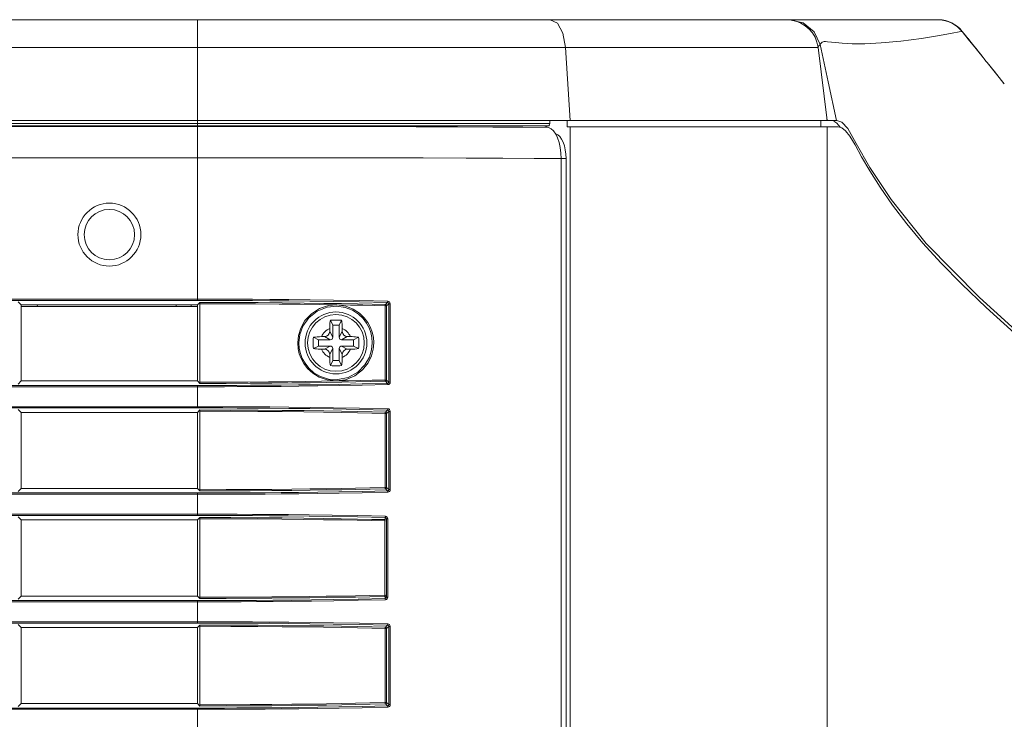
# Model space of a CAD drawing. Header units: millimetres. Extents: x 3925 to 5043, y -86 to 778.
# Tile 34 of 159: x 4167 to 4186, y 287 to 300. Entities that reach past the tile are written whole.
import ezdxf

# ---------------------------------------------------------------- set-up
doc = ezdxf.new("R2010")
doc.units = ezdxf.units.MM
doc.header["$LTSCALE"] = 46.255
for name, color, linetype in [('85-1A626G050DXF_CONTINUOUS_LINE', 7, 'CONTINUOUS'), ('H30-RIGHT-CODXF_CONTINUOUS_LINE', 7, 'CONTINUOUS'), ('H30K-FRONT-CDXF_CONTINUOUS_LINE', 7, 'CONTINUOUS'), ('H30K-INDICATDXF_CONTINUOUS_LINE', 7, 'CONTINUOUS'), ('H30K-TOP-COVDXF_CONTINUOUS_LINE', 7, 'CONTINUOUS')]:
    doc.layers.add(name, color=color, linetype=linetype)

msp = doc.modelspace()

# ---------------------------------------------------------------- linework, layer by layer
at = {"layer": '85-1A626G050DXF_CONTINUOUS_LINE', "color": 7, "linetype": 'Continuous', "lineweight": 0}
for p, q in [((4172.9862, 294.3862), (4172.9364, 294.4858)), ((4173.1112, 294.3862), (4173.1611, 294.4858)), ((4172.9237, 294.3226), (4172.9237, 294.2612)), ((4172.9862, 294.1487), (4172.9237, 294.2612)), ((4173.1112, 294.3862), (4172.9862, 294.3862)), ((4172.9862, 294.3862), (4172.9862, 294.1487)), ((4173.1112, 294.1487), (4173.1112, 294.3862)), ((4173.1112, 294.1487), (4173.1737, 294.2612)), ((4173.1737, 294.3226), (4173.1737, 294.2612)), ((4172.6987, 294.0987), (4172.5991, 294.1485)), ((4172.9362, 294.0987), (4172.6987, 294.0987)), ((4172.6987, 294.0987), (4172.6987, 293.9737)), ((4172.7623, 294.1612), (4172.8237, 294.1612)), ((4172.9362, 294.0987), (4172.8237, 294.1612)), ((4173.1612, 294.0987), (4173.2737, 294.1612)), ((4173.3987, 294.0987), (4173.1612, 294.0987)), ((4173.3352, 294.1612), (4173.2737, 294.1612)), ((4173.3987, 294.0987), (4173.4984, 294.1485)), ((4173.3987, 293.9737), (4173.3987, 294.0987)), ((4172.6987, 293.9737), (4172.5991, 293.9239)), ((4172.6987, 293.9737), (4172.9362, 293.9737)), ((4172.7623, 293.9112), (4172.8237, 293.9112)), ((4172.9362, 293.9737), (4172.8237, 293.9112)), ((4172.9862, 293.9237), (4172.9237, 293.8112)), ((4172.9862, 293.9237), (4172.9862, 293.6862)), ((4173.1112, 293.6862), (4173.1112, 293.9237)), ((4173.1112, 293.9237), (4173.1737, 293.8112)), ((4173.1612, 293.9737), (4173.3987, 293.9737)), ((4173.1612, 293.9737), (4173.2737, 293.9112)), ((4173.3352, 293.9112), (4173.2737, 293.9112)), ((4173.3987, 293.9737), (4173.4984, 293.9239)), ((4172.9237, 293.7498), (4172.9237, 293.8112)), ((4172.9862, 293.6862), (4172.9364, 293.5866)), ((4172.9862, 293.6862), (4173.1112, 293.6862)), ((4173.1112, 293.6862), (4173.1611, 293.5866)), ((4173.1737, 293.7498), (4173.1737, 293.8112))]:
    msp.add_line(p, q, dxfattribs=at)
for points in [[(4172.9237, 294.3226), (4172.9241, 294.3528), (4172.9251, 294.3787), (4172.9264, 294.401), (4172.928, 294.4206), (4172.9297, 294.4383), (4172.9317, 294.4548), (4172.9339, 294.4706), (4172.9364, 294.4858)], [(4172.9364, 294.4858), (4172.9735, 294.4879), (4173.011, 294.4891), (4173.0487, 294.4895)], [(4173.0487, 294.4895), (4173.0865, 294.4891), (4173.124, 294.4879), (4173.1611, 294.4858)], [(4173.1611, 294.4858), (4173.1636, 294.4704), (4173.1658, 294.4545), (4173.1678, 294.4379), (4173.1696, 294.4201), (4173.1711, 294.4005), (4173.1724, 294.3782), (4173.1734, 294.3525), (4173.1737, 294.3226)], [(4172.5991, 293.9239), (4172.5973, 293.9558), (4172.5961, 293.9879), (4172.5955, 294.0201), (4172.5955, 294.0523), (4172.5961, 294.0845), (4172.5973, 294.1166), (4172.5991, 294.1485)], [(4172.5991, 294.1485), (4172.6356, 294.1539), (4172.6754, 294.1579), (4172.718, 294.1604), (4172.7623, 294.1612)], [(4173.3352, 294.1612), (4173.3707, 294.1607), (4173.4053, 294.1591), (4173.4384, 294.1565), (4173.4695, 294.1529), (4173.4984, 294.1485)], [(4173.4984, 294.1485), (4173.5002, 294.1166), (4173.5014, 294.0845), (4173.502, 294.0523), (4173.502, 294.0201), (4173.5014, 293.9879), (4173.5002, 293.9558), (4173.4984, 293.9239)], [(4172.7623, 293.9112), (4172.7268, 293.9117), (4172.6922, 293.9133), (4172.6591, 293.9159), (4172.628, 293.9194), (4172.5991, 293.9239)], [(4173.4984, 293.9239), (4173.4619, 293.9185), (4173.4221, 293.9145), (4173.3795, 293.912), (4173.3352, 293.9112)], [(4172.9364, 293.5866), (4172.9339, 293.602), (4172.9317, 293.6179), (4172.9297, 293.6345), (4172.9279, 293.6523), (4172.9264, 293.6719), (4172.9251, 293.6942), (4172.9241, 293.7199), (4172.9237, 293.7498)], [(4173.1737, 293.7498), (4173.1734, 293.7196), (4173.1724, 293.6937), (4173.1711, 293.6714), (4173.1695, 293.6518), (4173.1678, 293.6341), (4173.1658, 293.6176), (4173.1636, 293.6018), (4173.1611, 293.5866)], [(4173.0487, 293.5829), (4173.011, 293.5833), (4172.9735, 293.5845), (4172.9364, 293.5866)], [(4173.1611, 293.5866), (4173.124, 293.5845), (4173.0865, 293.5833), (4173.0487, 293.5829)]]:
    msp.add_lwpolyline(points, dxfattribs=at)
msp.add_circle((4173.0487, 294.0362), 0.5625, dxfattribs=at)
for centre, radius, start, end in [((4173.0487, 294.0362), 0.3125, 113.57818, 156.42182), ((4172.8237, 294.2612), 0.1, 270, 0), ((4173.0487, 294.0362), 0.3125, 23.57818, 66.42182), ((4173.2737, 294.2612), 0.1, 180, 270), ((4172.9362, 294.1487), 0.05, 270, 0), ((4173.1612, 294.1487), 0.05, 180, 270), ((4173.0487, 294.0362), 0.3125, 203.57818, 246.42182), ((4172.8237, 293.8112), 0.1, 0, 90), ((4172.9362, 293.9237), 0.05, 0, 90), ((4173.1612, 293.9237), 0.05, 90, 180), ((4173.0487, 294.0362), 0.3125, 293.57818, 336.42182), ((4173.2737, 293.8112), 0.1, 90, 180)]:
    msp.add_arc(centre, radius, start, end, dxfattribs=at)
at = {"layer": 'H30-RIGHT-CODXF_CONTINUOUS_LINE', "color": 7, "linetype": 'Continuous', "lineweight": 0}
for p, q in [((4147.2981, 298.3338), (4170.2987, 298.3338)), ((4170.2987, 298.3437), (4170.2987, 294.8806)), ((4176.756, 298.3188), (4177.2687, 298.3146)), ((4177.2687, 298.3146), (4177.1726, 298.3437)), ((4177.3678, 298.2445), (4177.4115, 298.1826)), ((4177.4115, 298.1826), (4177.4492, 298.1053)), ((4147.2981, 297.7135), (4170.2987, 297.7135)), ((4177.5211, 297.6959), (4177.5211, 258.6904)), ((4177.5211, 297.6954), (4177.6164, 297.6954)), ((4177.6164, 258.6909), (4177.6164, 297.6954)), ((4147.2981, 294.9054), (4170.2987, 294.9054)), ((4147.2981, 294.8806), (4170.2987, 294.8806)), ((4166.7987, 294.7912), (4166.7374, 294.8526)), ((4170.2987, 294.7912), (4170.3475, 294.8399)), ((4174.0301, 294.7974), (4174.0717, 294.839)), ((4170.2987, 294.7912), (4166.7987, 294.7912)), ((4166.7987, 293.2812), (4166.7987, 294.7912)), ((4166.7987, 294.7612), (4170.2987, 294.7612)), ((4170.2987, 293.2812), (4170.2987, 294.7912)), ((4170.3448, 294.8151), (4170.3448, 293.2573)), ((4174.0549, 294.7726), (4174.0252, 294.7726)), ((4174.0252, 293.2998), (4174.0252, 294.7726)), ((4174.0549, 294.7726), (4174.0954, 294.813)), ((4174.0549, 293.2998), (4174.0549, 294.7726)), ((4174.0954, 294.813), (4174.1251, 294.813)), ((4174.0954, 294.813), (4174.0954, 293.2594)), ((4174.1251, 294.813), (4174.1251, 293.2594)), ((4166.7374, 293.2198), (4166.7987, 293.2812)), ((4166.7987, 293.2812), (4170.2987, 293.2812)), ((4170.3475, 293.2325), (4170.2987, 293.2812)), ((4174.0549, 293.2998), (4174.0252, 293.2998)), ((4174.0301, 293.275), (4174.0718, 293.2334)), ((4174.0549, 293.2998), (4174.0954, 293.2594)), ((4170.2987, 293.1918), (4147.2981, 293.1918)), ((4170.2987, 293.167), (4147.2981, 293.167)), ((4170.2987, 292.7456), (4170.2987, 293.1918)), ((4174.1251, 293.2594), (4174.0954, 293.2594)), ((4147.2981, 292.7704), (4170.2987, 292.7704)), ((4147.2981, 292.7456), (4170.2987, 292.7456)), ((4166.7987, 292.6562), (4166.7374, 292.7176)), ((4170.2987, 292.6562), (4170.3475, 292.7049)), ((4174.0301, 292.6624), (4174.0717, 292.704)), ((4166.7987, 292.6562), (4170.2987, 292.6562)), ((4166.7987, 291.1462), (4166.7987, 292.6562)), ((4170.2987, 292.6562), (4170.2987, 291.1462)), ((4170.3448, 292.6801), (4170.3448, 291.1223)), ((4174.0549, 292.6376), (4174.0252, 292.6376)), ((4174.0252, 291.1648), (4174.0252, 292.6376)), ((4174.0549, 292.6376), (4174.0954, 292.678)), ((4174.0549, 291.1648), (4174.0549, 292.6376)), ((4174.0954, 292.678), (4174.1251, 292.678)), ((4174.0954, 292.678), (4174.0954, 291.1244)), ((4174.1251, 292.678), (4174.1251, 291.1244)), ((4166.7374, 291.0848), (4166.7987, 291.1462)), ((4170.2987, 291.1462), (4166.7987, 291.1462)), ((4170.3475, 291.0975), (4170.2987, 291.1462)), ((4174.0549, 291.1648), (4174.0252, 291.1648)), ((4174.0301, 291.14), (4174.0718, 291.0984)), ((4174.0549, 291.1648), (4174.0954, 291.1244)), ((4174.1251, 291.1244), (4174.0954, 291.1244)), ((4170.2987, 291.0568), (4147.2981, 291.0568)), ((4170.2987, 291.032), (4147.2981, 291.032)), ((4170.2987, 290.6106), (4170.2987, 291.0568)), ((4147.2981, 290.6354), (4170.2987, 290.6354)), ((4147.2981, 290.6106), (4170.2987, 290.6106)), ((4166.7987, 290.5212), (4166.7374, 290.5826)), ((4170.2987, 290.5212), (4170.3475, 290.5699)), ((4170.3448, 290.5451), (4170.3448, 288.9873)), ((4174.0237, 290.5275), (4174.0237, 290.5702)), ((4174.0487, 290.5434), (4174.0786, 290.5434)), ((4174.0487, 290.5434), (4174.0487, 288.989)), ((4174.0739, 290.5647), (4174.0786, 290.5434)), ((4174.0786, 290.5434), (4174.0786, 288.989)), ((4170.2987, 290.5212), (4166.7987, 290.5212)), ((4166.7987, 289.0112), (4166.7987, 290.5212)), ((4170.2987, 290.5212), (4170.2987, 289.0112)), ((4174.0334, 290.5027), (4174.0188, 290.5027)), ((4174.0188, 289.0297), (4174.0188, 290.5027)), ((4166.7374, 288.9498), (4166.7987, 289.0112)), ((4170.2987, 289.0112), (4166.7987, 289.0112)), ((4170.3475, 288.9625), (4170.2987, 289.0112)), ((4174.0334, 289.0297), (4174.0188, 289.0297)), ((4174.0237, 289.0049), (4174.0237, 288.9622)), ((4174.0786, 288.989), (4174.0487, 288.989)), ((4170.2987, 288.9218), (4147.2981, 288.9218)), ((4170.2987, 288.897), (4147.2981, 288.897)), ((4170.2987, 288.4756), (4170.2987, 288.9218)), ((4174.0493, 288.9424), (4174.0285, 288.9374)), ((4147.2981, 288.5004), (4170.2987, 288.5004)), ((4147.2981, 288.4756), (4170.2987, 288.4756)), ((4166.7987, 288.3862), (4166.7374, 288.4476)), ((4170.2987, 288.3862), (4166.7987, 288.3862)), ((4166.7987, 286.8762), (4166.7987, 288.3862)), ((4170.2987, 288.3862), (4170.3475, 288.4349)), ((4170.2987, 288.3862), (4170.2987, 286.8762)), ((4170.3448, 288.4101), (4170.3448, 286.8523)), ((4174.0301, 288.3924), (4174.0717, 288.434)), ((4174.0549, 288.3676), (4174.0954, 288.408)), ((4174.0954, 288.408), (4174.1251, 288.408)), ((4174.0954, 288.408), (4174.0954, 286.8544)), ((4174.1251, 288.408), (4174.1251, 286.8544)), ((4174.0549, 288.3676), (4174.0252, 288.3676)), ((4174.0252, 286.8948), (4174.0252, 288.3676)), ((4174.0549, 286.8948), (4174.0549, 288.3676)), ((4166.7374, 286.8148), (4166.7987, 286.8762)), ((4170.2987, 286.8762), (4166.7987, 286.8762)), ((4170.3475, 286.8275), (4170.2987, 286.8762)), ((4174.0549, 286.8948), (4174.0252, 286.8948)), ((4174.0301, 286.87), (4174.0718, 286.8284)), ((4174.0549, 286.8948), (4174.0954, 286.8544)), ((4174.1251, 286.8544), (4174.0954, 286.8544)), ((4170.2987, 286.7868), (4147.2981, 286.7868)), ((4170.2987, 286.762), (4147.2981, 286.762)), ((4170.2987, 286.3406), (4170.2987, 286.7868))]:
    msp.add_line(p, q, dxfattribs=at)
for points in [[(4170.2987, 298.3338), (4171.0319, 298.3337), (4171.8606, 298.3333), (4172.7856, 298.3324), (4173.7328, 298.3309), (4174.6439, 298.3287), (4175.4647, 298.3259), (4176.1651, 298.3226), (4176.756, 298.3188)], [(4177.2687, 298.3146), (4177.3198, 298.289), (4177.3678, 298.2445)], [(4177.4147, 298.1902), (4177.4555, 298.1697), (4177.4939, 298.1341), (4177.5288, 298.0846), (4177.5589, 298.0226), (4177.5835, 297.9504)], [(4177.4492, 298.1053), (4177.4799, 298.0149), (4177.5025, 297.9144)], [(4177.5025, 297.9144), (4177.5164, 297.8069), (4177.5211, 297.6959)], [(4177.5835, 297.9504), (4177.6015, 297.87), (4177.6126, 297.7841), (4177.6164, 297.6954)], [(4170.2987, 297.7135), (4171.0498, 297.7134), (4171.9004, 297.713), (4172.8528, 297.7121), (4173.8314, 297.7107), (4174.7766, 297.7087), (4175.6316, 297.7061), (4176.3637, 297.7031), (4176.983, 297.6997), (4177.5211, 297.6959)], [(4170.2987, 294.9054), (4170.5449, 294.9052), (4170.8025, 294.9048), (4171.084, 294.9038), (4171.3931, 294.9023), (4171.7347, 294.9), (4172.1131, 294.8967), (4172.5328, 294.8919), (4172.9978, 294.8853), (4173.5131, 294.8762), (4174.0767, 294.8638)], [(4170.2987, 294.8806), (4170.5447, 294.8804), (4170.8019, 294.88), (4171.0832, 294.879), (4171.392, 294.8775), (4171.7331, 294.8752), (4172.111, 294.8719), (4172.5302, 294.8671), (4172.9946, 294.8605), (4173.5092, 294.8513), (4174.0717, 294.839)], [(4170.3448, 294.8151), (4170.3455, 294.8316), (4170.3475, 294.8399)], [(4174.0301, 294.7974), (4173.7655, 294.8036), (4173.4782, 294.8098), (4173.1601, 294.8158), (4172.8076, 294.8216), (4172.4163, 294.827), (4171.9823, 294.8318), (4171.5004, 294.8358), (4170.9604, 294.8386), (4170.3475, 294.8399)], [(4174.0766, 294.8638), (4174.0758, 294.8522), (4174.074, 294.8433), (4174.0718, 294.839)], [(4174.0718, 294.839), (4174.081, 294.8368), (4174.0884, 294.8313), (4174.0934, 294.8236), (4174.0954, 294.813)], [(4174.0767, 294.8638), (4174.0953, 294.8596), (4174.1105, 294.849), (4174.1208, 294.8337), (4174.1251, 294.813)], [(4173.0674, 294.7911), (4172.722, 294.798), (4172.3404, 294.8031), (4171.9189, 294.8076), (4171.4528, 294.8113), (4170.9325, 294.8139), (4170.3448, 294.8151)], [(4172.2889, 294.0362), (4172.3038, 294.1854), (4172.3492, 294.332), (4172.4328, 294.4798), (4172.5599, 294.6158), (4172.7222, 294.7194), (4172.8987, 294.7774), (4173.0674, 294.7911)], [(4172.3114, 294.0362), (4172.331, 294.2043), (4172.3917, 294.3693), (4172.5062, 294.5331), (4172.6753, 294.6683), (4172.8723, 294.7469), (4173.063, 294.7662), (4173.2323, 294.7409), (4173.3761, 294.6846), (4173.4935, 294.6085), (4173.5858, 294.521), (4173.6556, 294.4283), (4173.7057, 294.3352), (4173.7396, 294.2435), (4173.7612, 294.1463), (4173.7696, 294.0362)], [(4174.0252, 294.7726), (4173.8113, 294.7777), (4173.5831, 294.7827), (4173.3361, 294.7877), (4173.0674, 294.7911)], [(4173.0674, 294.7911), (4173.2426, 294.7649), (4173.3915, 294.7067), (4173.5131, 294.628), (4173.6087, 294.5376), (4173.681, 294.4417), (4173.7329, 294.3455), (4173.768, 294.2506), (4173.7904, 294.1501), (4173.7991, 294.0362)], [(4174.0301, 294.7974), (4174.0279, 294.7933), (4174.026, 294.7843), (4174.0252, 294.7726)], [(4174.0549, 294.7726), (4174.0515, 294.7849), (4174.0424, 294.7939), (4174.0301, 294.7974)], [(4173.0546, 293.2807), (4172.8712, 293.3009), (4172.7143, 293.3567), (4172.5862, 293.4355), (4172.4857, 293.5276), (4172.4101, 293.6257), (4172.3561, 293.7246), (4172.3201, 293.8213), (4172.2975, 293.9222), (4172.2889, 294.0362)], [(4173.7696, 294.0362), (4173.7567, 293.8997), (4173.7116, 293.7507), (4173.6239, 293.5981), (4173.4815, 293.4546), (4173.2893, 293.3497), (4173.0851, 293.3072), (4172.9005, 293.3194), (4172.7419, 293.3699), (4172.612, 293.4453), (4172.5102, 293.535), (4172.4336, 293.6315), (4172.379, 293.7292), (4172.3427, 293.8245), (4172.3201, 293.9238), (4172.3114, 294.0362)], [(4173.7991, 294.0362), (4173.7888, 293.9123), (4173.7535, 293.7777), (4173.6858, 293.6383), (4173.5769, 293.5011), (4173.4233, 293.3832), (4173.2396, 293.3067), (4173.0546, 293.2807)], [(4170.3448, 293.2573), (4170.8422, 293.2582), (4171.2955, 293.2601), (4171.7107, 293.263), (4172.0915, 293.2665), (4172.4409, 293.2705), (4172.7613, 293.2749), (4173.0546, 293.2807)], [(4170.3475, 293.2325), (4170.8703, 293.2334), (4171.3447, 293.2356), (4171.7773, 293.2387), (4172.1723, 293.2425), (4172.533, 293.2469), (4172.8623, 293.2516), (4173.1627, 293.2566), (4173.442, 293.2619), (4173.7242, 293.2678), (4174.0301, 293.275)], [(4173.0546, 293.2807), (4173.2946, 293.2839), (4173.5274, 293.2885), (4173.7672, 293.2937), (4174.0252, 293.2998)], [(4174.0301, 293.275), (4174.0279, 293.2791), (4174.026, 293.2881), (4174.0252, 293.2998)], [(4174.0301, 293.275), (4174.0424, 293.2785), (4174.0515, 293.2875), (4174.0549, 293.2998)], [(4174.0718, 293.2334), (4173.566, 293.2222), (4173.1068, 293.2137), (4172.6881, 293.2074), (4172.3059, 293.2026), (4171.9572, 293.1991), (4171.6391, 293.1965), (4171.3483, 293.1946), (4171.0826, 293.1934), (4170.8331, 293.1925), (4170.5777, 293.192), (4170.2987, 293.1918)], [(4174.0766, 293.2085), (4173.57, 293.1974), (4173.1102, 293.1889), (4172.6909, 293.1825), (4172.3082, 293.1778), (4171.9591, 293.1742), (4171.6405, 293.1717), (4171.3494, 293.1698), (4171.0834, 293.1685), (4170.8337, 293.1677), (4170.578, 293.1672), (4170.2987, 293.167)], [(4170.3475, 293.2325), (4170.3455, 293.2408), (4170.3448, 293.2573)], [(4174.0954, 293.2594), (4174.0937, 293.2496), (4174.0889, 293.2416), (4174.0818, 293.236), (4174.0718, 293.2334)], [(4174.0718, 293.2334), (4174.074, 293.2291), (4174.0758, 293.2202), (4174.0766, 293.2085)], [(4174.1251, 293.2594), (4174.1214, 293.2402), (4174.1115, 293.2245), (4174.0969, 293.2135), (4174.0766, 293.2085)], [(4170.2987, 292.7704), (4170.5449, 292.7702), (4170.8025, 292.7698), (4171.084, 292.7688), (4171.3931, 292.7673), (4171.7347, 292.765), (4172.1131, 292.7617), (4172.5328, 292.7569), (4172.9978, 292.7503), (4173.5131, 292.7412), (4174.0767, 292.7288)], [(4170.2987, 292.7456), (4170.5447, 292.7454), (4170.8019, 292.745), (4171.0832, 292.744), (4171.392, 292.7425), (4171.7331, 292.7402), (4172.111, 292.7369), (4172.5302, 292.7321), (4172.9946, 292.7255), (4173.5092, 292.7163), (4174.0717, 292.704)], [(4170.3448, 292.6801), (4170.3455, 292.6966), (4170.3475, 292.7049)], [(4174.0301, 292.6624), (4173.7655, 292.6686), (4173.4782, 292.6748), (4173.1601, 292.6808), (4172.8076, 292.6866), (4172.4163, 292.692), (4171.9823, 292.6968), (4171.5004, 292.7008), (4170.9604, 292.7036), (4170.3475, 292.7049)], [(4174.0766, 292.7288), (4174.0758, 292.7172), (4174.074, 292.7083), (4174.0718, 292.704)], [(4174.0718, 292.704), (4174.081, 292.7018), (4174.0884, 292.6963), (4174.0934, 292.6886), (4174.0954, 292.678)], [(4174.0767, 292.7288), (4174.0953, 292.7246), (4174.1105, 292.714), (4174.1208, 292.6987), (4174.1251, 292.678)], [(4174.0252, 292.6376), (4173.7608, 292.6438), (4173.4739, 292.6499), (4173.156, 292.656), (4172.8038, 292.6618), (4172.4128, 292.6672), (4171.9791, 292.672), (4171.4974, 292.676), (4170.9576, 292.6788), (4170.3448, 292.6801)], [(4174.0301, 292.6624), (4174.0279, 292.6583), (4174.026, 292.6493), (4174.0252, 292.6376)], [(4174.0549, 292.6376), (4174.0515, 292.6499), (4174.0424, 292.6589), (4174.0301, 292.6624)], [(4170.3448, 291.1223), (4170.8676, 291.1232), (4171.3418, 291.1254), (4171.7742, 291.1285), (4172.169, 291.1323), (4172.5295, 291.1367), (4172.8586, 291.1414), (4173.1587, 291.1464), (4173.4377, 291.1517), (4173.7196, 291.1577), (4174.0252, 291.1648)], [(4170.3475, 291.0975), (4170.3455, 291.1058), (4170.3448, 291.1223)], [(4170.3475, 291.0975), (4170.8703, 291.0984), (4171.3447, 291.1006), (4171.7773, 291.1037), (4172.1723, 291.1075), (4172.533, 291.1119), (4172.8623, 291.1166), (4173.1627, 291.1216), (4173.442, 291.1269), (4173.7242, 291.1328), (4174.0301, 291.14)], [(4174.0301, 291.14), (4174.0279, 291.1441), (4174.026, 291.1531), (4174.0252, 291.1648)], [(4174.0301, 291.14), (4174.0424, 291.1435), (4174.0515, 291.1525), (4174.0549, 291.1648)], [(4174.0954, 291.1244), (4174.0937, 291.1146), (4174.0889, 291.1066), (4174.0818, 291.101), (4174.0718, 291.0984)], [(4174.1251, 291.1244), (4174.1214, 291.1052), (4174.1115, 291.0895), (4174.0969, 291.0785), (4174.0766, 291.0735)], [(4174.0718, 291.0984), (4173.566, 291.0872), (4173.1068, 291.0787), (4172.6881, 291.0724), (4172.3059, 291.0676), (4171.9572, 291.0641), (4171.6391, 291.0615), (4171.3483, 291.0596), (4171.0826, 291.0584), (4170.8331, 291.0575), (4170.5777, 291.057), (4170.2987, 291.0568)], [(4174.0766, 291.0735), (4173.57, 291.0624), (4173.1102, 291.0539), (4172.6909, 291.0475), (4172.3082, 291.0428), (4171.9591, 291.0392), (4171.6405, 291.0367), (4171.3494, 291.0348), (4171.0834, 291.0335), (4170.8337, 291.0327), (4170.578, 291.0322), (4170.2987, 291.032)], [(4174.0718, 291.0984), (4174.074, 291.0941), (4174.0758, 291.0852), (4174.0766, 291.0735)], [(4170.2987, 290.6354), (4170.5459, 290.6352), (4170.8036, 290.6348), (4171.0843, 290.6338), (4171.3917, 290.6323), (4171.7302, 290.6301), (4172.1042, 290.6268), (4172.518, 290.6221), (4172.9751, 290.6157), (4173.4796, 290.6068), (4174.0286, 290.595)], [(4170.2987, 290.6106), (4170.5457, 290.6104), (4170.8031, 290.6099), (4171.0835, 290.609), (4171.3905, 290.6075), (4171.7287, 290.6052), (4172.1022, 290.602), (4172.5154, 290.5973), (4172.972, 290.5908), (4173.4757, 290.582), (4174.0237, 290.5702)], [(4170.3448, 290.5451), (4170.3455, 290.5616), (4170.3475, 290.5699)], [(4174.0188, 290.5027), (4173.755, 290.5089), (4173.4682, 290.5151), (4173.1507, 290.5211), (4172.7989, 290.5269), (4172.4084, 290.5323), (4171.9754, 290.5371), (4171.4947, 290.541), (4170.9561, 290.5438), (4170.3448, 290.5451)], [(4174.0237, 290.5275), (4173.7596, 290.5338), (4173.4726, 290.5399), (4173.1547, 290.5459), (4172.8026, 290.5517), (4172.4119, 290.5571), (4171.9786, 290.5619), (4171.4977, 290.5658), (4170.9589, 290.5686), (4170.3475, 290.5699)], [(4174.0285, 290.595), (4174.0277, 290.5834), (4174.026, 290.5744), (4174.0237, 290.5702)], [(4174.0237, 290.5702), (4174.0333, 290.5678), (4174.041, 290.5623), (4174.0441, 290.5585)], [(4174.0286, 290.595), (4174.0476, 290.5907), (4174.0631, 290.5802), (4174.0739, 290.5647)], [(4174.0441, 290.5585), (4174.0464, 290.5543), (4174.0487, 290.5434)], [(4174.0237, 290.5275), (4174.0215, 290.5235), (4174.0197, 290.5146), (4174.0188, 290.5027)], [(4170.3448, 288.9873), (4170.8666, 288.9882), (4171.34, 288.9904), (4171.7717, 288.9935), (4172.166, 288.9973), (4172.526, 289.0016), (4172.8548, 289.0064), (4173.1547, 289.0114), (4173.4333, 289.0166), (4173.7143, 289.0225), (4174.0188, 289.0297)], [(4170.3475, 288.9625), (4170.3455, 288.9708), (4170.3448, 288.9873)], [(4170.3475, 288.9625), (4170.8693, 288.9634), (4171.3429, 288.9656), (4171.7748, 288.9687), (4172.1692, 288.9725), (4172.5295, 288.9768), (4172.8585, 288.9816), (4173.1587, 288.9866), (4173.4375, 288.9918), (4173.7189, 288.9977), (4174.0237, 289.0049)], [(4174.0237, 289.0049), (4174.0215, 289.0089), (4174.0197, 289.0178), (4174.0188, 289.0297)], [(4174.0237, 289.0049), (4174.0362, 289.0082), (4174.0454, 289.0173), (4174.0487, 289.0297)], [(4174.0441, 288.9739), (4174.0417, 288.9708), (4174.0341, 288.965), (4174.0237, 288.9622)], [(4174.0487, 288.989), (4174.0468, 288.979), (4174.0441, 288.9739)], [(4174.0786, 288.989), (4174.0747, 288.9695), (4174.0644, 288.9535), (4174.0493, 288.9424)], [(4174.0237, 288.9622), (4173.4858, 288.9506), (4173, 288.942), (4172.5593, 288.9356), (4172.1594, 288.931), (4171.7967, 288.9277), (4171.467, 288.9253), (4171.168, 288.9237), (4170.8905, 288.9227), (4170.608, 288.922), (4170.2987, 288.9218)], [(4174.0285, 288.9374), (4173.4898, 288.9258), (4173.0032, 288.9172), (4172.5619, 288.9108), (4172.1615, 288.9062), (4171.7983, 288.9029), (4171.4683, 288.9005), (4171.1689, 288.8989), (4170.8911, 288.8979), (4170.6083, 288.8972), (4170.2987, 288.897)], [(4174.0237, 288.9622), (4174.026, 288.958), (4174.0277, 288.949), (4174.0285, 288.9374)], [(4170.2987, 288.5004), (4170.5449, 288.5002), (4170.8025, 288.4998), (4171.084, 288.4988), (4171.3931, 288.4973), (4171.7347, 288.495), (4172.1131, 288.4917), (4172.5328, 288.4869), (4172.9978, 288.4803), (4173.5131, 288.4712), (4174.0767, 288.4588)], [(4170.2987, 288.4756), (4170.5447, 288.4754), (4170.8019, 288.475), (4171.0832, 288.474), (4171.392, 288.4725), (4171.7331, 288.4702), (4172.111, 288.4669), (4172.5302, 288.4621), (4172.9946, 288.4555), (4173.5092, 288.4463), (4174.0717, 288.434)], [(4170.3448, 288.4101), (4170.3455, 288.4266), (4170.3475, 288.4349)], [(4174.0252, 288.3676), (4173.7608, 288.3738), (4173.4739, 288.3799), (4173.156, 288.386), (4172.8038, 288.3918), (4172.4128, 288.3972), (4171.9791, 288.402), (4171.4974, 288.406), (4170.9576, 288.4088), (4170.3448, 288.4101)], [(4174.0301, 288.3924), (4173.7655, 288.3986), (4173.4782, 288.4048), (4173.1601, 288.4108), (4172.8076, 288.4166), (4172.4163, 288.422), (4171.9823, 288.4268), (4171.5004, 288.4308), (4170.9604, 288.4336), (4170.3475, 288.4349)], [(4174.0301, 288.3924), (4174.0279, 288.3883), (4174.026, 288.3793), (4174.0252, 288.3676)], [(4174.0549, 288.3676), (4174.0515, 288.3799), (4174.0424, 288.3889), (4174.0301, 288.3924)], [(4174.0766, 288.4588), (4174.0758, 288.4472), (4174.074, 288.4383), (4174.0718, 288.434)], [(4174.0718, 288.434), (4174.081, 288.4318), (4174.0884, 288.4263), (4174.0934, 288.4186), (4174.0954, 288.408)], [(4174.0767, 288.4588), (4174.0953, 288.4546), (4174.1105, 288.444), (4174.1208, 288.4287), (4174.1251, 288.408)], [(4174.0718, 286.8284), (4173.566, 286.8172), (4173.1068, 286.8087), (4172.6881, 286.8024), (4172.3059, 286.7976), (4171.9572, 286.7941), (4171.6391, 286.7915), (4171.3483, 286.7896), (4171.0826, 286.7884), (4170.8331, 286.7875), (4170.5777, 286.787), (4170.2987, 286.7868)], [(4170.3448, 286.8523), (4170.8676, 286.8532), (4171.3418, 286.8554), (4171.7742, 286.8585), (4172.169, 286.8623), (4172.5295, 286.8667), (4172.8586, 286.8714), (4173.1587, 286.8764), (4173.4377, 286.8817), (4173.7196, 286.8877), (4174.0252, 286.8948)], [(4170.3475, 286.8275), (4170.3455, 286.8358), (4170.3448, 286.8523)], [(4170.3475, 286.8275), (4170.8703, 286.8284), (4171.3447, 286.8306), (4171.7773, 286.8337), (4172.1723, 286.8375), (4172.533, 286.8419), (4172.8623, 286.8466), (4173.1627, 286.8516), (4173.442, 286.8569), (4173.7242, 286.8628), (4174.0301, 286.87)], [(4174.0301, 286.87), (4174.0279, 286.8741), (4174.026, 286.8831), (4174.0252, 286.8948)], [(4174.0301, 286.87), (4174.0424, 286.8735), (4174.0515, 286.8825), (4174.0549, 286.8948)], [(4174.0954, 286.8544), (4174.0937, 286.8446), (4174.0889, 286.8366), (4174.0818, 286.831), (4174.0718, 286.8284)], [(4174.0718, 286.8284), (4174.074, 286.8241), (4174.0758, 286.8152), (4174.0766, 286.8035)], [(4174.1251, 286.8544), (4174.1214, 286.8352), (4174.1115, 286.8195), (4174.0969, 286.8085), (4174.0766, 286.8035)], [(4174.0766, 286.8035), (4173.57, 286.7924), (4173.1102, 286.7839), (4172.6909, 286.7775), (4172.3082, 286.7728), (4171.9591, 286.7692), (4171.6405, 286.7667), (4171.3494, 286.7648), (4171.0834, 286.7635), (4170.8337, 286.7627), (4170.578, 286.7622), (4170.2987, 286.762)]]:
    msp.add_lwpolyline(points, dxfattribs=at)
for centre, radius in [((4168.5487, 296.1862), 0.625), ((4168.5487, 296.1862), 0.5), ((4173.0487, 294.0362), 0.6146)]:
    msp.add_circle(centre, radius, dxfattribs=at)
at = {"layer": 'H30K-FRONT-CDXF_CONTINUOUS_LINE', "color": 7, "linetype": 'Continuous', "lineweight": 0}
for p, q in [((4177.6373, 298.3287), (4177.6373, 298.4537)), ((4182.6737, 298.3287), (4182.6737, 298.4537)), ((4177.6373, 298.3287), (4183.0201, 298.3287)), ((4177.6962, 258.6761), (4177.6962, 298.3287)), ((4182.7987, 258.6766), (4182.7987, 298.3287))]:
    msp.add_line(p, q, dxfattribs=at)
for points in [[(4182.933, 298.4378), (4182.9913, 298.3984), (4183.0603, 298.3221)], [(4183.2503, 298.1393), (4183.1654, 298.2474), (4183.0909, 298.3045), (4183.0201, 298.3287)], [(4187.1449, 293.6653), (4186.52, 294.2313), (4185.9614, 294.7411), (4185.4757, 295.202), (4185.06, 295.6248), (4184.7016, 296.0202), (4184.3841, 296.4026), (4184.1013, 296.7743), (4183.8544, 297.1296), (4183.6501, 297.4514), (4183.4858, 297.7333), (4183.3548, 297.9661), (4183.2503, 298.1393)]]:
    msp.add_lwpolyline(points, dxfattribs=at)
at = {"layer": 'H30K-INDICATDXF_CONTINUOUS_LINE', "color": 7, "linetype": 'Continuous', "lineweight": 0}
for p, q in [((4185.1085, 300.4417), (4184.9989, 300.4534)), ((4185.0061, 300.4529), (4185.0974, 300.4454)), ((4185.0974, 300.4454), (4185.1969, 300.4206)), ((4185.1969, 300.4206), (4185.2949, 300.3777)), ((4185.2949, 300.3777), (4185.3907, 300.3134)), ((4185.3907, 300.3134), (4185.4468, 300.2618)), ((4185.4468, 300.2618), (4185.4841, 300.2193)), ((4185.4841, 300.2193), (4185.4832, 300.2188)), ((4185.6043, 300.0703), (4185.4856, 300.2186)), ((4185.6739, 299.9835), (4185.5987, 300.0772)), ((4185.7601, 299.876), (4185.6043, 300.0703)), ((4185.8986, 299.7037), (4185.6739, 299.9835)), ((4185.7518, 299.8855), (4185.8977, 299.7037)), ((4185.8967, 299.7036), (4185.8977, 299.7037)), ((4185.8986, 299.7037), (4185.8977, 299.7037)), ((4185.8986, 299.7013), (4185.8986, 299.7037))]:
    msp.add_line(p, q, dxfattribs=at)
for points in [[(4185.4841, 300.2193), (4185.4848, 300.2191), (4185.4853, 300.2189), (4185.4856, 300.2186)], [(4185.4841, 300.2193), (4185.6179, 300.0523), (4185.7518, 299.8855)]]:
    msp.add_lwpolyline(points, dxfattribs=at)
msp.add_arc((4184.9971, 299.8287), 0.625, 38.59715, 88.47127, dxfattribs=at)
at = {"layer": 'H30K-TOP-COVDXF_CONTINUOUS_LINE', "color": 7, "linetype": 'Continuous', "lineweight": 0}
for p, q in [((4147.2981, 300.4537), (4184.9949, 300.4537)), ((4170.2987, 298.3437), (4170.2987, 300.4537)), ((4172.2083, 300.4537), (4171.6097, 300.4537)), ((4172.6946, 300.4537), (4174.166, 300.4537)), ((4182.0002, 300.4537), (4182.0811, 300.4484)), ((4182.052, 300.4537), (4182.3249, 300.3909)), ((4182.3249, 300.3909), (4182.543, 300.2152)), ((4185.2858, 300.3819), (4185.1826, 300.4248)), ((4185.3886, 300.3141), (4185.2858, 300.3819)), ((4185.4827, 300.2195), (4185.3886, 300.3141)), ((4182.543, 300.2152), (4182.6625, 299.9619)), ((4185.4249, 300.2125), (4185.4827, 300.2195)), ((4185.5203, 300.1726), (4185.4827, 300.2195)), ((4185.8777, 299.7272), (4185.5203, 300.1726)), ((4182.6625, 299.9619), (4182.8194, 299.2175)), ((4147.2981, 299.9049), (4182.6206, 299.9049)), ((4177.6085, 299.9049), (4177.6962, 298.4537)), ((4182.7987, 298.4537), (4182.6206, 299.9049)), ((4185.9257, 299.6677), (4185.8604, 299.7487)), ((4185.9605, 299.6247), (4185.9138, 299.6824)), ((4185.978, 299.6033), (4185.9603, 299.6249)), ((4185.9797, 299.6014), (4185.9759, 299.606)), ((4185.9806, 299.6015), (4185.9797, 299.6014)), ((4186.1219, 299.4252), (4185.9806, 299.6016)), ((4186.2193, 299.3034), (4185.9806, 299.6015)), ((4186.2657, 299.2453), (4186.1218, 299.4251)), ((4186.1219, 299.4252), (4186.3125, 299.1867)), ((4182.8194, 299.2175), (4182.9891, 298.4537)), ((4186.3191, 299.1784), (4186.2657, 299.2453)), ((4147.2981, 298.4537), (4182.9891, 298.4537)), ((4147.2981, 298.3933), (4177.2916, 298.3933)), ((4177.2916, 298.3933), (4177.2916, 298.4537)), ((4182.7988, 298.4537), (4182.7949, 298.4852)), ((4182.7969, 298.4689), (4182.7961, 298.4752)), ((4182.9891, 298.4537), (4182.9961, 298.4549)), ((4182.9961, 298.4549), (4183.0903, 298.4194)), ((4183.0903, 298.4194), (4183.2128, 298.2912)), ((4147.2981, 298.3437), (4177.2639, 298.3437)), ((4177.2775, 298.3481), (4177.2639, 298.3437)), ((4183.2128, 298.2912), (4183.3764, 297.9989)), ((4185.8267, 294.9378), (4187.1134, 293.7672)), ((4167.1152, 294.7612), (4167.1195, 294.7912)), ((4169.8749, 294.7612), (4169.8749, 294.7912)), ((4170.1749, 294.7912), (4170.1749, 294.7612))]:
    msp.add_line(p, q, dxfattribs=at)
for points in [[(4177.3033, 300.4537), (4177.4461, 300.3822), (4177.5562, 300.1842), (4177.6085, 299.9049)], [(4185.1826, 300.4248), (4185.0845, 300.4472), (4184.9949, 300.4537)], [(4182.9649, 299.999), (4183.1025, 299.9867), (4183.2961, 299.9776), (4183.5524, 299.9774), (4183.8761, 299.9919), (4184.2652, 300.0267), (4184.6782, 300.0813), (4185.0338, 300.1405)], [(4185.0338, 300.1405), (4185.2815, 300.1864), (4185.4249, 300.2125)], [(4182.6173, 299.9132), (4182.6291, 299.9268), (4182.6622, 299.9636)], [(4182.6625, 299.9619), (4182.6721, 299.9742), (4182.6816, 299.9855), (4182.6925, 299.9962), (4182.7055, 300.0058), (4182.7217, 300.0137), (4182.7426, 300.0187), (4182.7708, 300.0201)], [(4182.7708, 300.0201), (4182.8112, 300.0173), (4182.9649, 299.999)], [(4177.2916, 298.3933), (4177.2878, 298.3666), (4177.2775, 298.3481)], [(4183.3764, 297.9989), (4183.6467, 297.5207), (4184.0746, 296.8828), (4184.7691, 296.01), (4185.8267, 294.9378)]]:
    msp.add_lwpolyline(points, dxfattribs=at)
msp.add_arc((4182.0002, 299.8287), 0.625, 7, 82.5612, dxfattribs=at)

doc.saveas('drawing.dxf')
